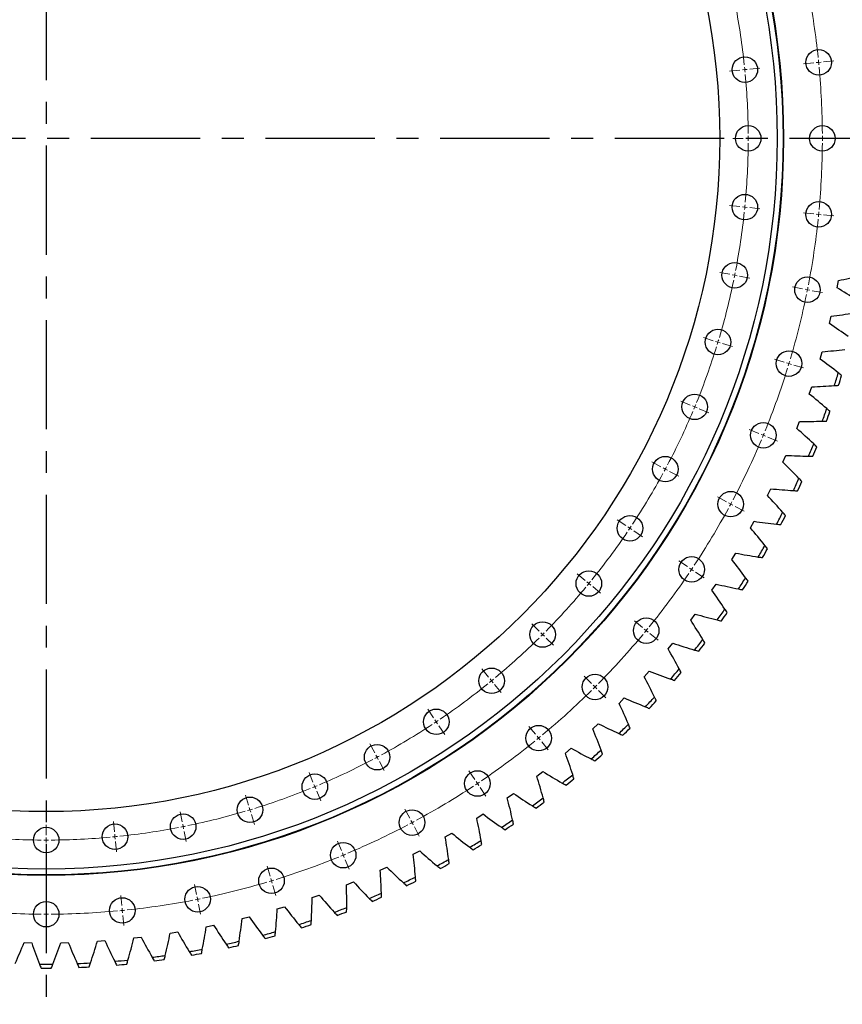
# Model space of a CAD drawing. Header units: millimetres. Extents: x 1225 to 10018, y 1847 to 8891.
# Tile 2 of 17: x 3302 to 4139, y 2600 to 3603. Entities that reach past the tile are written whole.
import ezdxf

# ---------------------------------------------------------------- set-up
doc = ezdxf.new("R2010")
doc.units = ezdxf.units.MM
doc.header["$LTSCALE"] = 50
doc.linetypes.add('CENTER', pattern=[10.16, 6.35, -1.27, 1.27, -1.27])

msp = doc.modelspace()

# ---------------------------------------------------------------- linework, layer by layer
at = {"linetype": 'CENTER', "ltscale": 0.35}
for p, q in [((3328.6, 4363.6), (3328.6, 2600.2)), ((4196.4, 3481.9), (2460.8, 3481.9))]:
    msp.add_line(p, q, dxfattribs=at)
at = {"color": 0, "linetype": 'Continuous', "lineweight": 18}
for p, q in [((4114.8, 3559.3), (4112.3, 3559.1)), ((4114.8, 3559.3), (4117.3, 3559.6)), ((4119.8, 3559.8), (4130.2, 3560.9)), ((4034.7, 3551.4), (4024.2, 3550.4)), ((4039.7, 3551.9), (4037.2, 3551.7)), ((4039.7, 3551.9), (4042.2, 3552.2)), ((4044.6, 3552.4), (4055.1, 3553.5)), ((4109.8, 3558.8), (4099.4, 3557.8)), ((4038.1, 3481.9), (4027.6, 3481.9)), ((4043.1, 3481.9), (4040.6, 3481.9)), ((4043.1, 3481.9), (4045.6, 3481.9)), ((4048.1, 3481.9), (4058.6, 3481.9)), ((4113.6, 3481.9), (4103.1, 3481.9)), ((4118.6, 3481.9), (4116.1, 3481.9)), ((4118.6, 3481.9), (4121.1, 3481.9)), ((4123.6, 3481.9), (4134.1, 3481.9)), ((4034.7, 3412.4), (4024.2, 3413.4)), ((4039.7, 3411.9), (4037.2, 3412.1)), ((4039.7, 3411.9), (4042.2, 3411.6)), ((4044.6, 3411.4), (4055.1, 3410.3)), ((4109.8, 3405), (4099.4, 3406)), ((4114.8, 3404.5), (4112.3, 3404.7)), ((4114.8, 3404.5), (4117.3, 3404.2)), ((4119.8, 3404), (4130.2, 3402.9)), ((4024.5, 3343.5), (4014.2, 3345.5)), ((4029.4, 3342.5), (4026.9, 3343)), ((4029.4, 3342.5), (4031.8, 3342)), ((4034.3, 3341.5), (4044.6, 3339.5)), ((4098.5, 3328.8), (4088.2, 3330.8)), ((4103.4, 3327.8), (4101, 3328.3)), ((4103.4, 3327.8), (4105.9, 3327.3)), ((4108.3, 3326.8), (4118.6, 3324.8)), ((4007.6, 3275.9), (3997.5, 3279)), ((4012.3, 3274.5), (4009.9, 3275.2)), ((4012.3, 3274.5), (4014.7, 3273.8)), ((4017.1, 3273), (4027.2, 3270)), ((4079.8, 3254), (4069.8, 3257.1)), ((4084.6, 3252.6), (4082.2, 3253.3)), ((4084.6, 3252.6), (4087, 3251.8)), ((4089.4, 3251.1), (4099.4, 3248.1)), ((3984.1, 3210.4), (3974.4, 3214.4)), ((3988.7, 3208.5), (3986.4, 3209.4)), ((3988.7, 3208.5), (3991, 3207.5)), ((3993.3, 3206.6), (4003, 3202.5)), ((4053.8, 3181.5), (4044.1, 3185.5)), ((4058.5, 3179.6), (4056.2, 3180.5)), ((4058.5, 3179.6), (4060.8, 3178.6)), ((4063.1, 3177.7), (4072.8, 3173.6)), ((3954.3, 3147.4), (3945.1, 3152.4)), ((3958.7, 3145.1), (3956.5, 3146.3)), ((3958.7, 3145.1), (3960.9, 3143.9)), ((3963.1, 3142.7), (3972.4, 3137.8)), ((4020.9, 3111.9), (4011.7, 3116.8)), ((4025.3, 3109.5), (4023.1, 3110.7)), ((4025.3, 3109.5), (4027.5, 3108.3)), ((4029.7, 3107.1), (4039, 3102.2)), ((3918.5, 3087.7), (3909.8, 3093.6)), ((3922.7, 3084.9), (3920.6, 3086.3)), ((3922.7, 3084.9), (3924.8, 3083.6)), ((3926.8, 3082.2), (3935.6, 3076.3)), ((3981.3, 3045.8), (3972.6, 3051.6)), ((3877.1, 3031.8), (3868.9, 3038.5)), ((3985.5, 3043), (3983.4, 3044.4)), ((3985.5, 3043), (3987.5, 3041.6)), ((3989.6, 3040.2), (3998.4, 3034.4)), ((3880.9, 3028.6), (3879, 3030.2)), ((3880.9, 3028.6), (3882.9, 3027)), ((3884.8, 3025.5), (3892.9, 3018.8)), ((3935.4, 2983.9), (3927.3, 2990.6)), ((3830.3, 2980.2), (3822.9, 2987.6)), ((3833.8, 2976.7), (3832.1, 2978.4)), ((3939.3, 2980.7), (3937.3, 2982.3)), ((3939.3, 2980.7), (3941.2, 2979.1)), ((3833.8, 2976.7), (3835.6, 2974.9)), ((3837.4, 2973.1), (3844.8, 2965.7)), ((3943.1, 2977.6), (3951.3, 2970.9)), ((3778.7, 2933.4), (3772, 2941.6)), ((3781.9, 2929.6), (3780.3, 2931.5)), ((3781.9, 2929.6), (3783.5, 2927.6)), ((3883.7, 2926.8), (3876.3, 2934.2)), ((3785, 2925.7), (3791.7, 2917.6)), ((3887.2, 2923.3), (3885.4, 2925.1)), ((3887.2, 2923.3), (3889, 2921.5)), ((3890.8, 2919.7), (3898.2, 2912.3)), ((3722.8, 2892), (3716.9, 2900.7)), ((3725.6, 2887.8), (3724.2, 2889.9)), ((3725.6, 2887.8), (3726.9, 2885.7)), ((3728.3, 2883.7), (3734.2, 2874.9)), ((3826.6, 2875.1), (3819.9, 2883.2)), ((3829.8, 2871.2), (3828.2, 2873.2)), ((3829.8, 2871.2), (3831.4, 2869.3)), ((3663.1, 2856.2), (3658.1, 2865.4)), ((3832.9, 2867.4), (3839.6, 2859.2)), ((3665.4, 2851.8), (3664.2, 2854)), ((3665.4, 2851.8), (3666.6, 2849.6)), ((3667.8, 2847.4), (3672.7, 2838.1)), ((3764.7, 2829.2), (3758.9, 2837.9)), ((3600.1, 2826.4), (3596.1, 2836.1)), ((3602, 2821.8), (3601.1, 2824.1)), ((3602, 2821.8), (3603, 2819.5)), ((3767.5, 2825), (3766.1, 2827.1)), ((3767.5, 2825), (3768.9, 2823)), ((3770.3, 2820.9), (3776.1, 2812.1)), ((3534.6, 2802.9), (3531.5, 2813)), ((3603.9, 2817.2), (3608, 2807.5)), ((3536, 2798.2), (3535.3, 2800.6)), ((3536, 2798.2), (3536.7, 2795.8)), ((3698.6, 2789.6), (3693.7, 2798.8)), ((3467, 2786), (3465, 2796.3)), ((3537.5, 2793.4), (3540.5, 2783.3)), ((3701, 2785.2), (3699.8, 2787.4)), ((3328.6, 2772.4), (3328.6, 2782.9)), ((3398.1, 2775.8), (3397.1, 2786.3)), ((3468, 2781.1), (3467.5, 2783.6)), ((3468, 2781.1), (3468.5, 2778.7)), ((3701, 2785.2), (3702.2, 2783)), ((3703.4, 2780.8), (3708.3, 2771.5)), ((3328.6, 2767.4), (3328.6, 2769.9)), ((3328.6, 2767.4), (3328.6, 2764.9)), ((3398.6, 2770.8), (3398.4, 2773.3)), ((3398.6, 2770.8), (3398.9, 2768.4)), ((3469, 2776.2), (3471, 2765.9)), ((3328.6, 2762.4), (3328.6, 2751.9)), ((3399.1, 2765.9), (3400.2, 2755.4)), ((3629, 2756.7), (3625, 2766.4)), ((3630.9, 2752), (3630, 2754.3)), ((3630.9, 2752), (3631.9, 2749.7)), ((3632.8, 2747.4), (3636.9, 2737.7)), ((3556.5, 2730.7), (3553.4, 2740.7)), ((3557.9, 2725.9), (3557.2, 2728.3)), ((3481.7, 2712), (3479.7, 2722.3)), ((3557.9, 2725.9), (3558.7, 2723.5)), ((3559.4, 2721.1), (3562.4, 2711.1)), ((3328.6, 2696.9), (3328.6, 2707.4)), ((3405.5, 2700.7), (3404.5, 2711.1)), ((3482.7, 2707.1), (3482.2, 2709.5)), ((3482.7, 2707.1), (3483.2, 2704.6)), ((3406, 2695.7), (3405.8, 2698.2)), ((3483.7, 2702.2), (3485.7, 2691.9)), ((3328.6, 2691.9), (3328.6, 2694.4)), ((3328.6, 2691.9), (3328.6, 2689.4)), ((3406, 2695.7), (3406.3, 2693.2)), ((3406.5, 2690.7), (3407.6, 2680.3)), ((3328.6, 2686.9), (3328.6, 2676.4))]:
    msp.add_line(p, q, dxfattribs=at)
at = {"color": 7, "linetype": 'Continuous', "lineweight": 25}
for p, q in [((4133.5, 3329.8), (4134.9, 3337.3)), ((4125.7, 3293.3), (4127.4, 3300.8)), ((4116.3, 3257.2), (4118.4, 3264.6)), ((4105.3, 3221.6), (4107.7, 3228.9)), ((4092.6, 3186.5), (4095.3, 3193.7)), ((4078.4, 3152.1), (4081.4, 3159.1)), ((4062.6, 3118.3), (4066, 3125.1)), ((4045.3, 3085.2), (4049, 3092)), ((4026.5, 3053), (4030.5, 3059.6)), ((4006.2, 3021.7), (4010.5, 3028.1)), ((3984.6, 2991.3), (3989.1, 2997.5)), ((3961.6, 2962), (3966.4, 2967.9)), ((3937.3, 2933.7), (3942.4, 2939.4)), ((3911.7, 2906.6), (3917, 2912.1)), ((3884.9, 2880.6), (3890.5, 2885.9)), ((3857, 2856), (3862.8, 2860.9)), ((3827.9, 2832.6), (3834, 2837.2)), ((3797.8, 2810.5), (3804.1, 2814.9)), ((3766.8, 2789.8), (3773.2, 2794)), ((3734.8, 2770.6), (3741.5, 2774.4)), ((3702.1, 2752.9), (3708.8, 2756.4)), ((3668.5, 2736.6), (3675.4, 2739.8)), ((3634.2, 2721.9), (3641.3, 2724.8)), ((3599.3, 2708.8), (3606.5, 2711.4)), ((3563.8, 2697.3), (3571.2, 2699.5)), ((3527.9, 2687.4), (3535.3, 2689.3)), ((3491.5, 2679.1), (3499, 2680.7)), ((3417.8, 2667.7), (3425.4, 2668.5)), ((3454.8, 2672.6), (3462.4, 2673.8)), ((3306.1, 2663.1), (3313.8, 2662.9)), ((3343.4, 2662.9), (3351.1, 2663.1)), ((3380.7, 2664.4), (3388.3, 2665))]:
    msp.add_line(p, q, dxfattribs=at)
for centre, radius in [((3328.6, 3481.9), 750.5), ((3328.6, 3481.9), 750), ((3328.6, 3481.9), 744), ((3328.6, 3481.9), 685.5), ((4114.8, 3559.3), 13), ((4039.7, 3551.9), 13), ((4043.1, 3481.9), 13), ((4118.6, 3481.9), 13), ((4039.7, 3411.9), 13), ((4114.8, 3404.5), 13), ((4029.4, 3342.5), 13), ((4103.4, 3327.8), 13), ((4012.3, 3274.5), 13), ((4084.6, 3252.6), 13), ((3988.7, 3208.5), 13), ((4058.5, 3179.6), 13), ((3958.7, 3145.1), 13), ((4025.3, 3109.5), 13), ((3922.7, 3084.9), 13), ((3985.5, 3043), 13), ((3880.9, 3028.6), 13), ((3833.8, 2976.7), 13), ((3939.3, 2980.7), 13), ((3781.9, 2929.6), 13), ((3887.2, 2923.3), 13), ((3725.6, 2887.8), 13), ((3829.8, 2871.2), 13), ((3665.4, 2851.8), 13), ((3767.5, 2825), 13), ((3602, 2821.8), 13), ((3536, 2798.2), 13), ((3701, 2785.2), 13), ((3468, 2781.1), 13), ((3328.6, 2767.4), 13), ((3398.6, 2770.8), 13), ((3630.9, 2752), 13), ((3557.9, 2725.9), 13), ((3482.7, 2707.1), 13), ((3406, 2695.7), 13), ((3328.6, 2691.9), 13)]:
    msp.add_circle(centre, radius, dxfattribs=at)
at = {"color": 0, "linetype": 'Continuous', "lineweight": 18}
for radius, start, end in [(790, 5.9876, 10.8874), (714.5, 6.026, 10.849), (790, 5.625, 5.8063), (790, 5.4437, 5.625), (714.5, 5.625, 5.8255), (714.5, 5.4245, 5.625), (790, 0.3626, 5.2624), (714.5, 0.401, 5.224), (714.5, 0, 0.2005), (714.5, 359.7995, 0), (790, 0, 0.1813), (790, 359.8187, 0), (714.5, 354.776, 359.599), (790, 354.7376, 359.6374), (714.5, 354.1745, 354.375), (714.5, 354.375, 354.5755), (714.5, 349.151, 353.974), (790, 349.1126, 354.0124), (790, 354.1937, 354.375), (790, 354.375, 354.5563), (714.5, 348.5495, 348.75), (714.5, 348.75, 348.9505), (714.5, 343.526, 348.349), (790, 348.75, 348.9313), (790, 343.4876, 348.3874), (790, 348.5687, 348.75), (714.5, 337.901, 342.724), (714.5, 342.9245, 343.125), (714.5, 343.125, 343.3255), (790, 342.9437, 343.125), (790, 343.125, 343.3063), (790, 337.8626, 342.7624), (714.5, 337.2995, 337.5), (714.5, 337.5, 337.7005), (714.5, 332.276, 337.099), (790, 337.3187, 337.5), (790, 337.5, 337.6813), (790, 332.2376, 337.1374), (714.5, 326.651, 331.474), (714.5, 331.6745, 331.875), (714.5, 331.875, 332.0755), (790, 331.6937, 331.875), (790, 331.875, 332.0563), (790, 326.6126, 331.5124), (714.5, 321.026, 325.849), (714.5, 326.0495, 326.25), (714.5, 326.25, 326.4505), (790, 320.9876, 325.8874), (790, 326.0687, 326.25), (790, 326.25, 326.4313), (714.5, 320.4245, 320.625), (714.5, 320.625, 320.8255), (714.5, 315.401, 320.224), (714.5, 315, 315.2005), (790, 320.4437, 320.625), (790, 320.625, 320.8063), (714.5, 309.776, 314.599), (714.5, 314.7995, 315), (790, 315.3626, 320.2624), (714.5, 309.1745, 309.375), (714.5, 309.375, 309.5755), (714.5, 304.151, 308.974), (790, 309.7376, 314.6374), (790, 314.8187, 315), (790, 315, 315.1813), (714.5, 303.5495, 303.75), (714.5, 303.75, 303.9505), (714.5, 298.526, 303.349), (790, 304.1126, 309.0124), (790, 309.1937, 309.375), (790, 309.375, 309.5563), (714.5, 292.901, 297.724), (714.5, 297.9245, 298.125), (714.5, 298.125, 298.3255), (714.5, 287.276, 292.099), (714.5, 292.2995, 292.5), (714.5, 292.5, 292.7005), (790, 298.4876, 303.3874), (790, 303.5687, 303.75), (790, 303.75, 303.9313), (714.5, 286.6745, 286.875), (714.5, 286.875, 287.0755), (714.5, 281.651, 286.474), (714.5, 276.026, 280.849), (714.5, 281.0495, 281.25), (714.5, 281.25, 281.4505), (790, 292.8626, 297.7624), (790, 297.9437, 298.125), (790, 298.125, 298.3063), (714.5, 264.776, 269.599), (714.5, 269.7995, 270), (714.5, 270, 270.2005), (714.5, 270.401, 275.224), (714.5, 275.4245, 275.625), (714.5, 275.625, 275.8255), (790, 287.2376, 292.1374), (790, 292.3187, 292.5), (790, 292.5, 292.6813), (790, 281.6126, 286.5124), (790, 286.6937, 286.875), (790, 286.875, 287.0563), (790, 281.0687, 281.25), (790, 281.25, 281.4313), (790, 275.9876, 280.8874), (790, 264.7376, 269.6374), (790, 269.8187, 270), (790, 270, 270.1813), (790, 270.3626, 275.2624), (790, 275.4437, 275.625), (790, 275.625, 275.8063)]:
    msp.add_arc((3328.6, 3481.9), radius, start, end, dxfattribs=at)
at = {"color": 7, "linetype": 'Continuous', "lineweight": 25}
for radius, start, end in [(840.8, 342.5816, 343.5053), (844.8, 342.6905, 343.3965), (840.8, 339.9729, 340.8966), (844.8, 340.0818, 340.7878), (840.8, 337.3642, 338.2879), (844.8, 337.4731, 338.1791), (840.8, 334.7555, 335.6792), (844.8, 334.8644, 335.5704), (840.8, 332.1468, 333.0705), (844.8, 332.2557, 332.9617), (840.8, 329.5381, 330.4619), (844.8, 329.647, 330.353), (840.8, 326.9295, 327.8532), (844.8, 327.0383, 327.7443), (840.8, 324.3208, 325.2445), (844.8, 324.4296, 325.1356), (840.8, 321.7121, 322.6358), (844.8, 321.8209, 322.5269), (840.8, 319.1034, 320.0271), (844.8, 319.2122, 319.9182), (840.8, 316.4947, 317.4184), (844.8, 316.6035, 317.3095), (840.8, 313.886, 314.8097), (844.8, 313.9948, 314.7008), (840.8, 311.2773, 312.201), (844.8, 311.3861, 312.0921), (840.8, 308.6686, 309.5923), (844.8, 308.7774, 309.4835), (840.8, 306.0599, 306.9836), (844.8, 306.1687, 306.8748), (840.8, 303.4512, 304.3749), (844.8, 303.56, 304.2661), (840.8, 300.8425, 301.7662), (844.8, 300.9513, 301.6574), (840.8, 298.2338, 299.1575), (844.8, 298.3426, 299.0487), (840.8, 295.6251, 296.5488), (844.8, 295.7339, 296.44), (840.8, 293.0164, 293.9401), (844.8, 293.1252, 293.8313), (840.8, 290.4077, 291.3314), (844.8, 290.5165, 291.2226), (840.8, 287.799, 288.7227), (844.8, 287.9079, 288.6139), (840.8, 285.1903, 286.114), (844.8, 285.2992, 286.0052), (840.8, 282.5816, 283.5053), (844.8, 282.6905, 283.3965), (840.8, 277.3642, 278.2879), (840.8, 279.9729, 280.8966), (844.8, 280.0818, 280.7878), (840.8, 269.5381, 270.4619), (844.8, 269.647, 270.353), (840.8, 272.1468, 273.0705), (844.8, 272.2557, 272.9617), (840.8, 274.7555, 275.6792), (844.8, 274.8644, 275.5704), (844.8, 277.4731, 278.1791)]:
    msp.add_arc((3328.6, 3481.9), radius, start, end, dxfattribs=at)
for points in [[(4134.9, 3337.3), (4142.5, 3338.7), (4150.1, 3340.2), (4157.6, 3341.8)], [(4153.2, 3317.5), (4146.7, 3321.7), (4140.1, 3325.8), (4133.5, 3329.8)], [(4127.4, 3300.8), (4135.1, 3301.8), (4142.8, 3302.9), (4150.4, 3304.2)], [(4144.8, 3280.1), (4138.5, 3284.6), (4132.2, 3289), (4125.7, 3293.3)], [(4118.4, 3264.6), (4126.1, 3265.3), (4133.8, 3266.1), (4141.5, 3267)], [(4134.8, 3243.2), (4128.7, 3248), (4122.5, 3252.6), (4116.3, 3257.2)], [(4138.2, 3240.5), (4137.1, 3241.4), (4135.9, 3242.3), (4134.8, 3243.2)], [(4107.7, 3228.9), (4115.4, 3229.2), (4123.1, 3229.6), (4130.8, 3230.2)], [(4130.8, 3230.2), (4132.3, 3230.3), (4133.7, 3230.4), (4135.1, 3230.5)], [(4123.1, 3206.7), (4117.2, 3211.8), (4111.3, 3216.7), (4105.3, 3221.6)], [(4126.4, 3203.9), (4125.3, 3204.8), (4124.2, 3205.8), (4123.1, 3206.7)], [(4095.3, 3193.7), (4103.1, 3193.6), (4110.8, 3193.7), (4118.6, 3194)], [(4118.6, 3194), (4120, 3194), (4121.4, 3194), (4122.9, 3194.1)], [(4109.8, 3170.8), (4104.1, 3176.2), (4098.4, 3181.4), (4092.6, 3186.5)], [(4112.9, 3167.9), (4111.8, 3168.9), (4110.8, 3169.9), (4109.8, 3170.8)], [(4081.4, 3159.1), (4089.2, 3158.7), (4096.9, 3158.4), (4104.6, 3158.3)], [(4104.6, 3158.3), (4106.1, 3158.3), (4107.5, 3158.3), (4108.9, 3158.2)], [(4094.8, 3135.6), (4089.4, 3141.2), (4083.9, 3146.7), (4078.4, 3152.1)], [(4097.8, 3132.5), (4096.8, 3133.5), (4095.8, 3134.6), (4094.8, 3135.6)], [(4078.2, 3101.1), (4073.1, 3106.9), (4067.9, 3112.6), (4062.6, 3118.3)], [(4066, 3125.1), (4073.7, 3124.4), (4081.4, 3123.8), (4089.1, 3123.3)], [(4089.1, 3123.3), (4090.5, 3123.2), (4092, 3123.1), (4093.4, 3123.1)], [(4081.1, 3097.9), (4080.1, 3098.9), (4079.2, 3100), (4078.2, 3101.1)], [(4049, 3092), (4056.6, 3090.9), (4064.3, 3089.9), (4072, 3089.1)], [(4072, 3089.1), (4073.4, 3088.9), (4074.8, 3088.8), (4076.3, 3088.6)], [(4060.1, 3067.4), (4055.3, 3073.4), (4050.3, 3079.4), (4045.3, 3085.2)], [(4030.5, 3059.6), (4038.1, 3058.1), (4045.7, 3056.8), (4053.3, 3055.6)], [(4062.8, 3064), (4061.9, 3065.1), (4061, 3066.3), (4060.1, 3067.4)], [(4040.5, 3034.5), (4035.9, 3040.8), (4031.3, 3046.9), (4026.5, 3053)], [(4053.3, 3055.6), (4054.8, 3055.4), (4056.2, 3055.2), (4057.6, 3055)], [(4010.5, 3028.1), (4018, 3026.3), (4025.6, 3024.6), (4033.2, 3023.1)], [(4043, 3031), (4042.2, 3032.2), (4041.3, 3033.4), (4040.5, 3034.5)], [(4019.4, 3002.6), (4015.1, 3009), (4010.7, 3015.4), (4006.2, 3021.7)], [(4033.2, 3023.1), (4034.6, 3022.8), (4036, 3022.5), (4037.4, 3022.3)], [(4021.8, 2999), (4021, 3000.2), (4020.2, 3001.4), (4019.4, 3002.6)], [(3996.9, 2971.6), (3992.9, 2978.3), (3988.8, 2984.8), (3984.6, 2991.3)], [(3989.1, 2997.5), (3996.6, 2995.4), (4004.1, 2993.4), (4011.6, 2991.5)], [(4011.6, 2991.5), (4013, 2991.2), (4014.4, 2990.8), (4015.8, 2990.5)], [(3966.4, 2967.9), (3973.8, 2965.5), (3981.1, 2963.1), (3988.6, 2960.9)], [(3999.1, 2967.9), (3998.3, 2969.2), (3997.6, 2970.4), (3996.9, 2971.6)], [(3972.9, 2941.7), (3969.3, 2948.6), (3965.5, 2955.3), (3961.6, 2962)], [(3988.6, 2960.9), (3989.9, 2960.5), (3991.3, 2960.1), (3992.7, 2959.7)], [(3942.4, 2939.4), (3949.6, 2936.6), (3956.8, 2934), (3964.2, 2931.4)], [(3975, 2937.9), (3974.3, 2939.2), (3973.6, 2940.5), (3972.9, 2941.7)], [(3947.7, 2913), (3944.3, 2920), (3940.9, 2926.9), (3937.3, 2933.7)], [(3964.2, 2931.4), (3965.5, 2931), (3966.9, 2930.5), (3968.2, 2930)], [(3917, 2912.1), (3924.1, 2908.9), (3931.3, 2906), (3938.4, 2903.1)], [(3949.6, 2909.1), (3948.9, 2910.4), (3948.3, 2911.7), (3947.7, 2913)], [(3921.2, 2885.4), (3918.1, 2892.5), (3915, 2899.6), (3911.7, 2906.6)], [(3938.4, 2903.1), (3939.8, 2902.5), (3941.1, 2902), (3942.4, 2901.5)], [(3893.4, 2859), (3890.7, 2866.3), (3887.8, 2873.5), (3884.9, 2880.6)], [(3890.5, 2885.9), (3897.4, 2882.4), (3904.4, 2879.1), (3911.5, 2875.9)], [(3922.8, 2881.4), (3922.3, 2882.7), (3921.7, 2884.1), (3921.2, 2885.4)], [(3911.5, 2875.9), (3912.8, 2875.3), (3914.1, 2874.7), (3915.4, 2874.1)], [(3862.8, 2860.9), (3869.5, 2857.2), (3876.4, 2853.5), (3883.3, 2850)], [(3894.9, 2855), (3894.4, 2856.3), (3893.9, 2857.7), (3893.4, 2859)], [(3864.5, 2834), (3862.1, 2841.3), (3859.6, 2848.7), (3857, 2856)], [(3883.3, 2850), (3884.6, 2849.4), (3885.8, 2848.7), (3887.1, 2848.1)], [(3834.4, 2810.3), (3832.4, 2817.7), (3830.2, 2825.2), (3827.9, 2832.6)], [(3834, 2837.2), (3840.6, 2833.2), (3847.2, 2829.3), (3853.9, 2825.4)], [(3865.8, 2829.9), (3865.3, 2831.2), (3864.9, 2832.6), (3864.5, 2834)], [(3853.9, 2825.4), (3855.2, 2824.7), (3856.4, 2824), (3857.7, 2823.3)], [(3803.3, 2787.9), (3801.6, 2795.5), (3799.8, 2803), (3797.8, 2810.5)], [(3804.1, 2814.9), (3810.5, 2810.6), (3817, 2806.3), (3823.5, 2802.2)], [(3835.5, 2806.1), (3835.2, 2807.5), (3834.8, 2808.9), (3834.4, 2810.3)], [(3823.5, 2802.2), (3824.7, 2801.4), (3826, 2800.7), (3827.2, 2799.9)], [(3771.2, 2767), (3769.9, 2774.7), (3768.4, 2782.3), (3766.8, 2789.8)], [(3773.2, 2794), (3779.4, 2789.3), (3785.7, 2784.8), (3792.1, 2780.4)], [(3804.3, 2783.7), (3803.9, 2785.1), (3803.6, 2786.5), (3803.3, 2787.9)], [(3792.1, 2780.4), (3793.3, 2779.6), (3794.4, 2778.7), (3795.6, 2777.9)], [(3738.3, 2747.6), (3737.2, 2755.3), (3736.1, 2763), (3734.8, 2770.6)], [(3741.5, 2774.4), (3747.5, 2769.5), (3753.5, 2764.7), (3759.7, 2760)], [(3759.7, 2760), (3760.8, 2759.1), (3761.9, 2758.3), (3763.1, 2757.4)], [(3772, 2762.8), (3771.7, 2764.2), (3771.5, 2765.6), (3771.2, 2767)], [(3704.4, 2729.8), (3703.8, 2737.5), (3703, 2745.2), (3702.1, 2752.9)], [(3708.8, 2756.4), (3714.6, 2751.2), (3720.4, 2746.1), (3726.4, 2741.1)], [(3738.8, 2743.4), (3738.6, 2744.8), (3738.4, 2746.2), (3738.3, 2747.6)], [(3675.4, 2739.8), (3680.9, 2734.4), (3686.5, 2729), (3692.2, 2723.8)], [(3726.4, 2741.1), (3727.5, 2740.2), (3728.6, 2739.3), (3729.7, 2738.4)], [(3669.8, 2713.4), (3669.5, 2721.2), (3669, 2728.9), (3668.5, 2736.6)], [(3704.8, 2725.5), (3704.6, 2726.9), (3704.5, 2728.3), (3704.4, 2729.8)], [(3634.5, 2698.7), (3634.5, 2706.4), (3634.4, 2714.2), (3634.2, 2721.9)], [(3641.3, 2724.8), (3646.6, 2719.1), (3651.9, 2713.5), (3657.4, 2708)], [(3692.2, 2723.8), (3693.3, 2722.8), (3694.3, 2721.9), (3695.4, 2720.9)], [(3598.5, 2685.6), (3598.9, 2693.3), (3599.2, 2701.1), (3599.3, 2708.8)], [(3606.5, 2711.4), (3611.5, 2705.4), (3616.6, 2699.6), (3621.8, 2693.9)], [(3657.4, 2708), (3658.4, 2707), (3659.4, 2706), (3660.4, 2705)], [(3669.9, 2709.1), (3669.9, 2710.6), (3669.8, 2712), (3669.8, 2713.4)], [(3562, 2674.1), (3562.7, 2681.8), (3563.3, 2689.6), (3563.8, 2697.3)], [(3571.2, 2699.5), (3575.9, 2693.4), (3580.7, 2687.3), (3585.6, 2681.3)], [(3634.4, 2694.4), (3634.4, 2695.8), (3634.4, 2697.3), (3634.5, 2698.7)], [(3525, 2664.3), (3526.1, 2672), (3527, 2679.7), (3527.9, 2687.4)], [(3535.3, 2689.3), (3539.7, 2682.9), (3544.3, 2676.7), (3548.9, 2670.5)], [(3621.8, 2693.9), (3622.8, 2692.8), (3623.7, 2691.7), (3624.7, 2690.7)], [(3487.5, 2656.3), (3489, 2663.9), (3490.3, 2671.5), (3491.5, 2679.1)], [(3499, 2680.7), (3503.1, 2674.2), (3507.4, 2667.7), (3511.8, 2661.3)], [(3585.6, 2681.3), (3586.5, 2680.2), (3587.4, 2679.1), (3588.4, 2678)], [(3598.3, 2681.3), (3598.3, 2682.7), (3598.4, 2684.2), (3598.5, 2685.6)], [(3411.8, 2645.2), (3413.9, 2652.7), (3416, 2660.1), (3417.8, 2667.7)], [(3425.4, 2668.5), (3429, 2661.6), (3432.6, 2654.8), (3436.4, 2648)], [(3449.8, 2649.9), (3451.6, 2657.4), (3453.3, 2665), (3454.8, 2672.6)], [(3462.4, 2673.8), (3466.2, 2667), (3470.2, 2660.4), (3474.2, 2653.8)], [(3548.9, 2670.5), (3549.8, 2669.3), (3550.6, 2668.2), (3551.5, 2667)], [(3561.5, 2669.8), (3561.7, 2671.3), (3561.8, 2672.7), (3562, 2674.1)], [(3297.1, 2641.7), (3300.2, 2648.8), (3303.2, 2655.9), (3306.1, 2663.1)], [(3313.8, 2662.9), (3316.3, 2655.6), (3319, 2648.3), (3321.8, 2641.1)], [(3335.4, 2641.1), (3338.2, 2648.3), (3340.9, 2655.6), (3343.4, 2662.9)], [(3351.1, 2663.1), (3354, 2655.9), (3357, 2648.8), (3360.1, 2641.7)], [(3373.6, 2642.3), (3376.1, 2649.6), (3378.5, 2657), (3380.7, 2664.4)], [(3388.3, 2665), (3391.5, 2657.9), (3394.9, 2650.9), (3398.3, 2644)], [(3511.8, 2661.3), (3512.6, 2660.1), (3513.4, 2658.9), (3514.2, 2657.7)], [(3524.3, 2660.1), (3524.5, 2661.5), (3524.8, 2662.9), (3525, 2664.3)], [(3436.4, 2648), (3437.1, 2646.8), (3437.8, 2645.5), (3438.5, 2644.3)], [(3448.8, 2645.7), (3449.1, 2647.1), (3449.5, 2648.5), (3449.8, 2649.9)], [(3474.2, 2653.8), (3475, 2652.6), (3475.7, 2651.4), (3476.5, 2650.1)], [(3486.7, 2652), (3487, 2653.4), (3487.3, 2654.8), (3487.5, 2656.3)], [(3321.8, 2641.1), (3322.3, 2639.8), (3322.9, 2638.4), (3323.4, 2637.1)], [(3333.8, 2637.1), (3334.3, 2638.4), (3334.9, 2639.8), (3335.4, 2641.1)], [(3360.1, 2641.7), (3360.7, 2640.4), (3361.3, 2639.1), (3361.9, 2637.8)], [(3372.3, 2638.2), (3372.7, 2639.6), (3373.2, 2640.9), (3373.6, 2642.3)], [(3398.3, 2644), (3398.9, 2642.7), (3399.6, 2641.4), (3400.2, 2640.1)], [(3410.6, 2641.1), (3411, 2642.5), (3411.4, 2643.8), (3411.8, 2645.2)]]:
    msp.add_open_spline(points, degree=3, dxfattribs=at)

doc.saveas('drawing.dxf')
